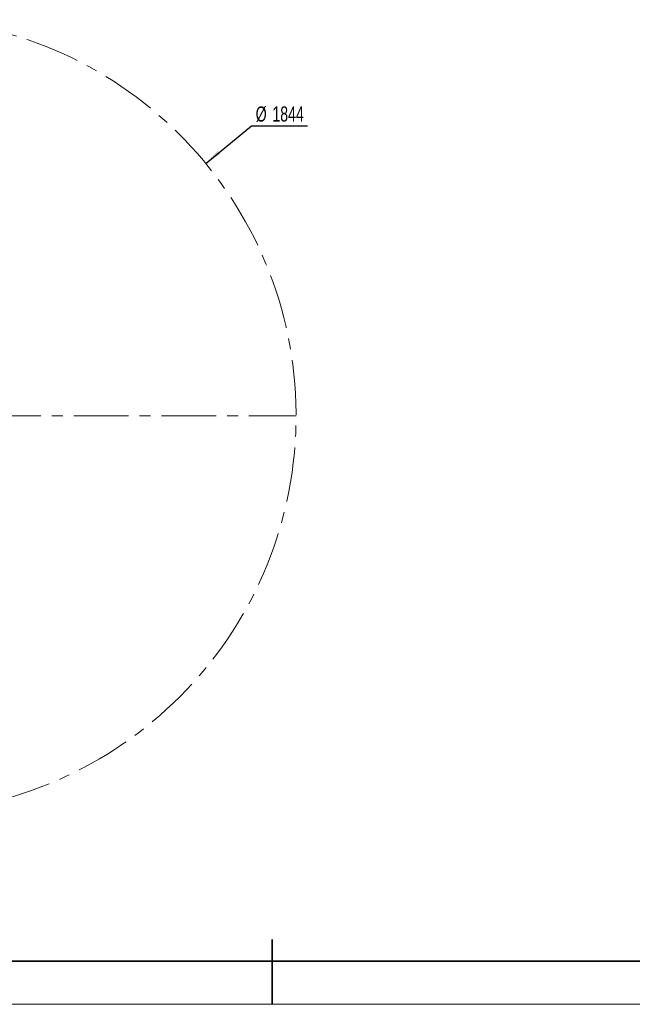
# Model space of a CAD drawing. Header units: millimetres. Extents: x -54 to 820, y 0 to 420.
# Tile 16 of 26: x 238 to 381, y 0 to 228. Entities that reach past the tile are written whole.
import ezdxf

# ---------------------------------------------------------------- set-up
doc = ezdxf.new("R2010")
doc.units = ezdxf.units.MM
doc.linetypes.add('CENTERX2', pattern=[20.32, 12.7, -2.54, 2.54, -2.54])
doc.layers.add('标注层', color=150, linetype='Continuous')
doc.styles.add('SLDTEXTSTYLE0', font='TXT', dxfattribs={"width": 0.7})
doc.dimstyles.new('SLDDIMSTYLE0', dxfattribs={"dimtxt": 3.5, "dimasz": 4, "dimexe": 0, "dimexo": 0.0625, "dimgap": 0.875, "dimtad": 0, "dimtih": 1, "dimtoh": 1, "dimlfac": 10, "dimrnd": 1e-09, "dimzin": 12, "dimdsep": 46, "dimtxsty": 'SLDTEXTSTYLE0', "dimsah": 1, "dimcen": 0, "dimadec": 0, "dimazin": 3, "dimtfac": 1, "dimtdec": 3, "dimtofl": 0, "dimtmove": 0, "dimatfit": 3, "dimfxl": 0, "dimfrac": 2, "dimtolj": 1, "dimtzin": 12, "dimarcsym": 0})

# ---------------------------------------------------------------- blocks, each defined once
blk = doc.blocks.new('_D_3')
at = {"layer": '标注层'}
for p, q in [((281.61, 195.02), (292.2, 203.71)), ((292.2, 203.71), (305.21, 203.71))]:
    blk.add_line(p, q, dxfattribs=at)
blk.add_solid([(281.61, 195.02), (285.02, 197.17), (284.38, 197.94)], dxfattribs=at)
at = {"layer": '标注层', "char_height": 3.5, "attachment_point": 1, "style": 'SLDTEXTSTYLE0'}
for s, insert in [('%%c', (293.2, 208.22)), ('1844', (297.07, 208.22))]:
    blk.add_mtext(s, dxfattribs=dict(at, insert=insert))

msp = doc.modelspace()

# ---------------------------------------------------------------- linework, layer by layer
at = {"color": 7, "linetype": 'CENTERX2', "lineweight": 18}
msp.add_line((210.3652, 136.4907), (302.5652, 136.4907), dxfattribs=at)
at = {"color": 7, "linetype": 'Continuous', "lineweight": 35}
for p, q in [((297, 0), (297, 15)), ((25, 10), (584, 10))]:
    msp.add_line(p, q, dxfattribs=at)
at = {"color": 7, "linetype": 'Continuous', "lineweight": 18}
msp.add_line((0, 0), (594, 0), dxfattribs=at)
at = {"color": 7, "linetype": 'CENTERX2', "lineweight": 18}
msp.add_arc((210.3652, 136.4907), 92.2, 95, 85, dxfattribs=at)

# ---------------------------------------------------------------- dimensions: what is measured, and where the dimension line sits
at = {"layer": '标注层'}
dim = msp.add_radius_dim(center=(210.3652, 136.4907), mpoint=(281.6092, 195.0154), text='%%c1844', dimstyle='SLDDIMSTYLE0', override={"dimpost": '<>'}, dxfattribs=at)
dim.commit()
dim.dimension.update_dxf_attribs({"geometry": '_D_3', "text_midpoint": (299.2044, 205.7487), "dimtype": 164})

doc.saveas('drawing.dxf')
